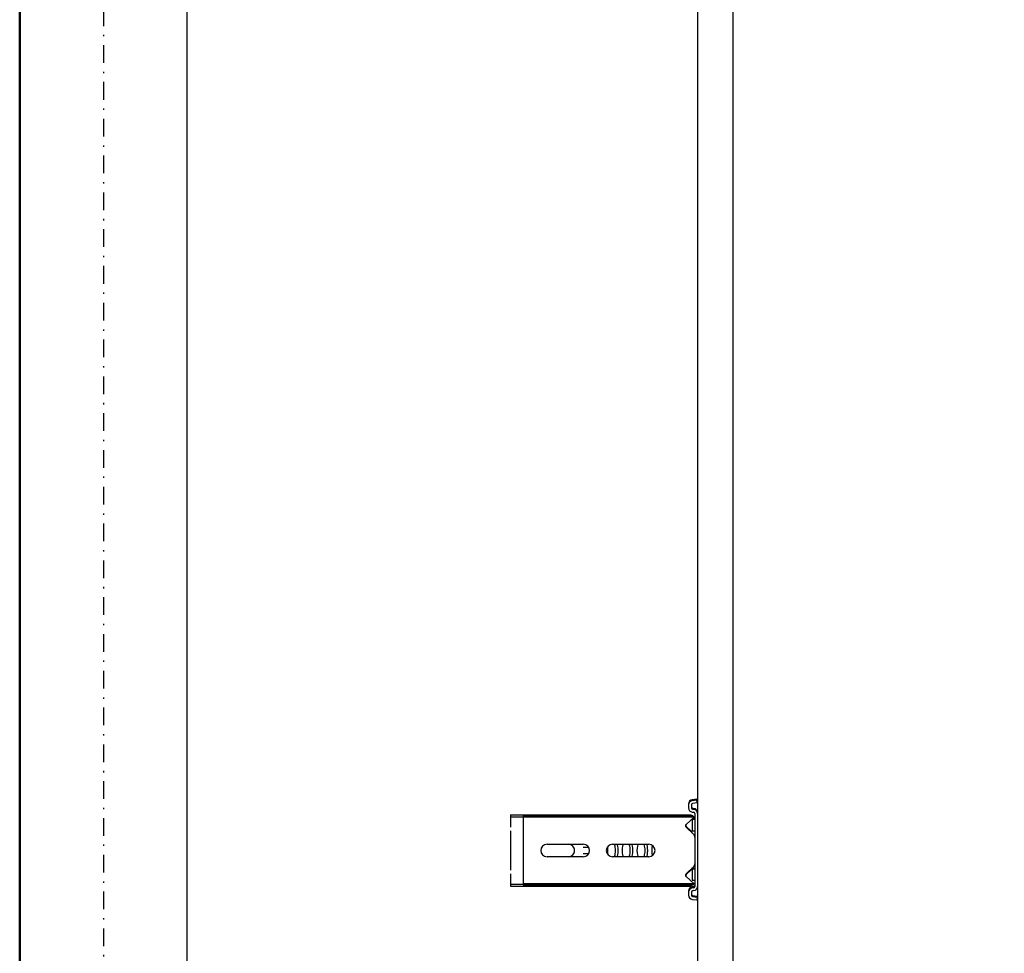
# Model space of a CAD drawing. Header units: centimetres. Extents: x 0 to 55409, y -2708 to 14680.
# Tile 97 of 125: x 49567 to 49637, y 4800 to 4867. Entities that reach past the tile are written whole.
import ezdxf

# ---------------------------------------------------------------- set-up
doc = ezdxf.new("R2010")
doc.units = ezdxf.units.CM
doc.header["$LTSCALE"] = 0.01
doc.linetypes.add('DASHDOT2', pattern=[12.7, 6.35, -3.175, 0, -3.175])
for name, color, linetype in [('A-Grid', 191, 'DASHDOT2'), ('A-konstrukcja', 7, 'Continuous'), ('CKOPIS_WIDOK', 3, 'Continuous'), ('CKWYMIAR', 3, 'Continuous')]:
    doc.layers.add(name, color=color, linetype=linetype)
doc.layers.add('CKPOM_POWIERZ', color=1, linetype='Continuous', plot=False)
doc.layers.add('CKSCIANY_PRZEKR', color=6, linetype='Continuous', lineweight=50)
doc.styles.get("Standard").update_dxf_attribs({"font": 'ic-simplex.shx', "width": 0.8})
doc.dimstyles.new('Kopia2 CADKON cm', dxfattribs={"dimscale": 5, "dimtxt": 3, "dimasz": 2.5, "dimexe": 1.8, "dimexo": 5, "dimgap": 0.6, "dimtad": 1, "dimrnd": 0.5, "dimtxsty": 'Standard', "dimblk1": 'OBLIQUE', "dimblk2": 'OBLIQUE', "dimsah": 1, "dimcen": 2.5, "dimadec": 1, "dimazin": 2, "dimtfac": 1, "dimtix": 1, "dimtmove": 2, "dimatfit": 3, "dimldrblk": 'OPEN30', "dimfxl": 2, "dimfxlon": 1, "dimtfill": 1, "dimtolj": 1, "dimarcsym": 0})

# ---------------------------------------------------------------- blocks, each defined once
blk = doc.blocks.new('A$7E8814A102C37C')
at = {"layer": 'A-Grid', "ltscale": 20}
blk.add_lwpolyline([(0, -50), (0, -2068)], dxfattribs=at)
at = {"layer": 'CKOPIS_WIDOK'}
blk.add_lwpolyline([(-6, -411), (1506, -411), (1506, -1673), (-6, -1673)], close=True, dxfattribs=at)
blk = doc.blocks.new('A$7E8814B27261F1')
at = {"color": 7, "linetype": 'Continuous'}
for p, q in [((2901.79, 4584.23), (2901.79, 4535.24)), ((2903.21, 4584.23), (2901.79, 4584.23)), ((2903.21, 4584.23), (2903.21, 4575)), ((2906.93, 4584.23), (2903.21, 4584.23)), ((2910.66, 4584.23), (2906.93, 4584.23)), ((2916.16, 4584.23), (2913.18, 4584.23)), ((2938.42, 4584.23), (2916.16, 4584.23)), ((2941.4, 4584.23), (2938.42, 4584.23)), ((2947.66, 4584.23), (2943.93, 4584.23)), ((2951.37, 4584.23), (2947.66, 4584.23)), ((2951.37, 4584.23), (2951.37, 4575)), ((2952.79, 4584.23), (2951.37, 4584.23)), ((2952.79, 4584.23), (2952.79, 4535.24)), ((2903.47, 4575), (2902.34, 4575)), ((2902.34, 4463.5), (2902.34, 4575)), ((2903.47, 4463.5), (2903.47, 4575)), ((2908.57, 4575), (2903.47, 4575)), ((2910.32, 4575), (2908.57, 4575)), ((2915.92, 4575), (2910.32, 4575)), ((2917.83, 4575), (2915.92, 4575)), ((2936.75, 4575), (2917.83, 4575)), ((2938.66, 4575), (2936.75, 4575)), ((2944.26, 4575), (2938.66, 4575)), ((2946.01, 4575), (2944.26, 4575)), ((2951.11, 4575), (2946.01, 4575)), ((2952.25, 4575), (2951.11, 4575)), ((2951.11, 4463.5), (2951.11, 4575)), ((2952.25, 4463.5), (2952.25, 4575)), ((2922.79, 4532), (2922.79, 4558)), ((2931.79, 4558), (2931.79, 4532)), ((2901.79, 4535.24), (2901.79, 4523.53)), ((2952.79, 4535.24), (2952.79, 4523.53)), ((2924.79, 4528.26), (2924.79, 4532.04)), ((2929.79, 4532.04), (2929.79, 4528.26)), ((2901.79, 4523.53), (2901.79, 4455.21)), ((2952.79, 4523.53), (2952.79, 4455.21)), ((2922.79, 4485), (2922.79, 4511)), ((2931.79, 4511), (2931.79, 4485)), ((2902.34, 4453.45), (2902.34, 4463.5)), ((2903.47, 4452.46), (2903.47, 4463.5)), ((2951.11, 4452.46), (2951.11, 4463.5)), ((2952.25, 4453.45), (2952.25, 4463.5)), ((2897.42, 4456.5), (2895.22, 4456.5)), ((2898.13, 4456.5), (2897.42, 4456.5)), ((2901.79, 4455.21), (2901.79, 4454.91)), ((2902.34, 4454.37), (2901.79, 4454.91)), ((2908.57, 4458.33), (2903.47, 4452.46)), ((2915.92, 4452.79), (2910.32, 4458.39)), ((2913.18, 4454.84), (2910.66, 4457.66)), ((2944.26, 4458.39), (2938.66, 4452.79)), ((2943.93, 4457.66), (2941.4, 4454.84)), ((2951.11, 4452.46), (2946.01, 4458.33)), ((2952.79, 4454.91), (2952.25, 4454.37)), ((2952.79, 4455.21), (2952.79, 4454.91)), ((2960.02, 4456.5), (2957.83, 4456.5)), ((2960.73, 4456.5), (2960.02, 4456.5)), ((4186.6, 4450), (711.34, 4450)), ((2892.25, 4453.87), (2891.83, 4450.5)), ((2893.82, 4450.26), (2891.83, 4450.5)), ((2894.23, 4453.62), (2893.82, 4450.26)), ((2894.53, 4450.26), (2893.82, 4450.26)), ((2894.95, 4453.62), (2894.53, 4450.26)), ((2897.42, 4454.5), (2895.22, 4454.5)), ((2898.53, 4452.63), (2898.41, 4453.62)), ((2900.51, 4452.88), (2900.39, 4453.87)), ((2901.23, 4452.88), (2901.11, 4453.87)), ((2917.83, 4452), (2901.51, 4452)), ((2953.74, 4450), (2901.51, 4450)), ((2903.47, 4452.46), (2902.34, 4453.45)), ((2913.94, 4454), (2905.94, 4454)), ((2905.94, 4454), (2905.94, 4452)), ((2914.41, 4454), (2913.94, 4454)), ((2913.94, 4452), (2913.94, 4454)), ((2914.41, 4452), (2914.41, 4454)), ((2920.15, 4452), (2917.83, 4452)), ((2934.44, 4452), (2920.15, 4452)), ((2936.75, 4452), (2934.44, 4452)), ((2953.74, 4452), (2936.75, 4452)), ((2949.44, 4454), (2941.44, 4454)), ((2941.44, 4454), (2941.44, 4452)), ((2949.78, 4454), (2949.44, 4454)), ((2949.44, 4452), (2949.44, 4454)), ((2949.91, 4452), (2949.91, 4453.85)), ((2952.25, 4453.45), (2951.11, 4452.46)), ((2954.45, 4450), (2953.74, 4450)), ((2954.85, 4453.87), (2954.73, 4452.88)), ((2956.83, 4453.62), (2956.71, 4452.63)), ((2957.55, 4453.62), (2957.43, 4452.63)), ((2960.02, 4454.5), (2957.83, 4454.5)), ((2961.42, 4450.26), (2961.01, 4453.62)), ((2961.42, 4450.26), (2963.41, 4450.5)), ((2962.14, 4450.26), (2961.42, 4450.26)), ((2962.14, 4450.26), (2964.12, 4450.5)), ((2963.41, 4450.5), (2963, 4453.87)), ((2964.12, 4450.5), (2963.41, 4450.5)), ((2964.12, 4450.5), (2963.71, 4453.87)), ((711.34, 4424.5), (4186.6, 4424.5))]:
    blk.add_line(p, q, dxfattribs=at)
for centre, radius, start, end in [((2927.29, 4558), 4.5, 0, 180), ((2927.29, 4542.73), 4.5, 180, 204.83331), ((2927.29, 4542.73), 4.5, 204.83331, 247.88696), ((2927.29, 4542.73), 4.5, 292.11304, 335.16669), ((2927.29, 4542.73), 4.5, 335.16669, 0), ((2927.29, 4542.73), 4.5, 247.88696, 292.11304), ((2927.29, 4532), 4.5, 180, 0), ((2927.29, 4511), 4.5, 0, 180), ((2927.29, 4485), 4.5, 180, 0), ((2909.47, 4457.54), 1.2, 45, 139), ((2908.79, 4456), 2.5, 41.74368, 90.86357), ((2916.16, 4457.5), 4, 221.74368, 241.04498), ((2938.42, 4457.5), 4, 286.03824, 318.25632), ((2945.79, 4456), 2.5, 89.53946, 138.25632), ((2945.11, 4457.54), 1.2, 41, 135), ((2916.16, 4457.5), 4, 243.95795, 253.96176), ((2917.83, 4454.7), 2.7, 225, 270), ((2936.75, 4454.7), 2.7, 270, 315)]:
    blk.add_arc(centre, radius, start, end, dxfattribs=at)
for centre, major_axis, ratio, start_param, end_param in [((2927.29, 4513.68), (-4.5, 0), 0.220826, 4.012655, 5.412123), ((2927.29, 4509.89), (-4.5, 0), 0.220826, 0, 3.141593), ((2927.29, 4507.94), (4.5, 0), 0.220826, 3.141593, 6.283185), ((2927.29, 4503.08), (-4.5, 0), 0.220826, 3.141593, 6.283185), ((2927.29, 4499.29), (-4.5, 0), 0.220826, 0, 3.141593), ((2927.29, 4497.34), (4.5, 0), 0.220826, 3.141593, 6.283185), ((2927.29, 4492.48), (-4.5, 0), 0.220826, 3.141593, 6.283185), ((2927.29, 4488.69), (-4.5, 0), 0.220826, 0, 3.141593), ((2927.29, 4486.74), (4.5, 0), 0.220826, 3.141593, 6.283185), ((2927.29, 4481.88), (-4.5, 0), 0.220826, 3.744806, 5.679972), ((2895.22, 4453.5), (0, 3), 0.999962, 0, 1.448623), ((2897.42, 4453.5), (0, -3), 0.999962, 1.692969, 3.141593), ((2898.13, 4453.5), (0, -3), 0.999962, 1.692969, 3.141593), ((2957.83, 4453.5), (0, 3), 0.999962, 0, 1.448623), ((2960.02, 4453.5), (0, -3), 0.999962, 1.692969, 3.141593), ((2960.73, 4453.5), (0, -3), 0.999962, 1.692969, 3.141593), ((2895.22, 4453.5), (0, 1), 0.999962, 0, 1.448623), ((2895.94, 4453.5), (0, 1), 0.999962, 0, 1.448623), ((2897.42, 4453.5), (0, -1), 0.999962, 1.692969, 3.141593), ((2901.51, 4453), (0, -3), 0.999962, 4.834562, 6.283185), ((2901.51, 4453), (0, -1), 0.999962, 4.834562, 6.283185), ((2902.22, 4453), (0, -1), 0.999962, 4.834562, 6.283185), ((2953.74, 4453), (0, 1), 0.999962, 3.141593, 4.590216), ((2953.74, 4453), (0, 3), 0.999962, 3.141593, 4.590216), ((2954.45, 4453), (0, 3), 0.999962, 3.141593, 4.590216), ((2957.83, 4453.5), (0, 1), 0.999962, 0, 1.448623), ((2958.54, 4453.5), (0, 1), 0.999962, 0, 1.448623), ((2960.02, 4453.5), (0, -1), 0.999962, 1.692969, 3.141593)]:
    blk.add_ellipse(centre, major_axis=major_axis, ratio=ratio, start_param=start_param, end_param=end_param, dxfattribs=at)
blk = doc.blocks.new('_OBLIQUE')
at = {"color": 0, "linetype": 'ByBlock'}
blk.add_line((-0.5, -0.5), (0.5, 0.5), dxfattribs=at)
blk = doc.blocks.new('*D272')
at = {"layer": 'CKWYMIAR', "color": 0, "lineweight": -2}
for p, q in [((49811.856, 5776.604), (49830.856, 5776.604)), ((49821.856, 4514.625), (49821.856, 5776.604)), ((49811.856, 4514.625), (49830.856, 4514.625))]:
    blk.add_line(p, q, dxfattribs=at)
at = {"layer": 'CKWYMIAR', "color": 0, "lineweight": -2, "xscale": 12.5, "yscale": 12.5, "zscale": 12.5}
for p, rotation in [((49821.856, 5776.604), 90), ((49821.856, 4514.625), 270)]:
    blk.add_blockref('_OBLIQUE', p, dxfattribs=dict(at, rotation=rotation))
at = {"layer": 'CKWYMIAR', "color": 0, "lineweight": -3, "insert": (49811.356, 5145.615), "char_height": 15, "attachment_point": 5, "rotation": 90, "bg_fill": 3, "box_fill_scale": 1.1, "bg_fill_color": 256, "bg_fill_true_color": 13158600, "bg_fill_transparency": 0}
blk.add_mtext('\\A1;1262', dxfattribs=at)
blk = doc.blocks.new('_Open30')
at = {"color": 0, "linetype": 'ByBlock', "lineweight": -2}
for p, q in [((-1, 0.2679), (0, 0)), ((0, 0), (-1, -0.2679)), ((0, 0), (-1, 0))]:
    blk.add_line(p, q, dxfattribs=at)

msp = doc.modelspace()

# ---------------------------------------------------------------- linework, layer by layer
at = {"layer": 'CKPOM_POWIERZ'}
msp.add_lwpolyline([(49578.82, 5776.604), (49578.82, 5764.604), (49566.82, 5764.604), (49566.82, 4526.604), (49601.929, 4526.604), (49601.929, 4534.625), (50060.429, 4534.625), (51078.82, 4526.604)], dxfattribs=at)
msp.add_lwpolyline([(49578.82, 5764.604), (51066.82, 5764.604), (51066.82, 4526.604), (49578.82, 4526.604)], close=True, dxfattribs=at)
at = {"layer": 'CKSCIANY_PRZEKR'}
msp.add_line((49566.82, 4514.604), (49566.82, 5776.604), dxfattribs=at)

# ---------------------------------------------------------------- block references
at = {"layer": 'A-Grid', "lineweight": -3}
msp.add_blockref('A$7E8814A102C37C', (49572.82, 6187.604), dxfattribs=at)
at = {"layer": 'A-konstrukcja', "xscale": 0.1, "yscale": 0.1, "zscale": 0.1, "rotation": 89.99999999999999}
msp.add_blockref('A$7E8814B27261F1', (50060.429, 4514.625), dxfattribs=at)

# ---------------------------------------------------------------- next in the draw order: dimensions: what is measured, and where the dimension line sits
at = {"layer": 'CKWYMIAR', "lineweight": -3}
dim = msp.add_linear_dim(base=(49821.856, 5776.604), p1=(49601.929, 4514.625), p2=(49601.929, 5776.604), angle=90, dimstyle='Kopia2 CADKON cm', override={"dimtxt": 3, "dimfxl": 2, "dimfxlon": 1, "dimtfill": 1, "dimtfillclr": 0}, dxfattribs=at)
dim.commit()
dim.dimension.update_dxf_attribs({"geometry": '*D272', "text_midpoint": (49811.356, 5145.615)})

doc.saveas('drawing.dxf')
